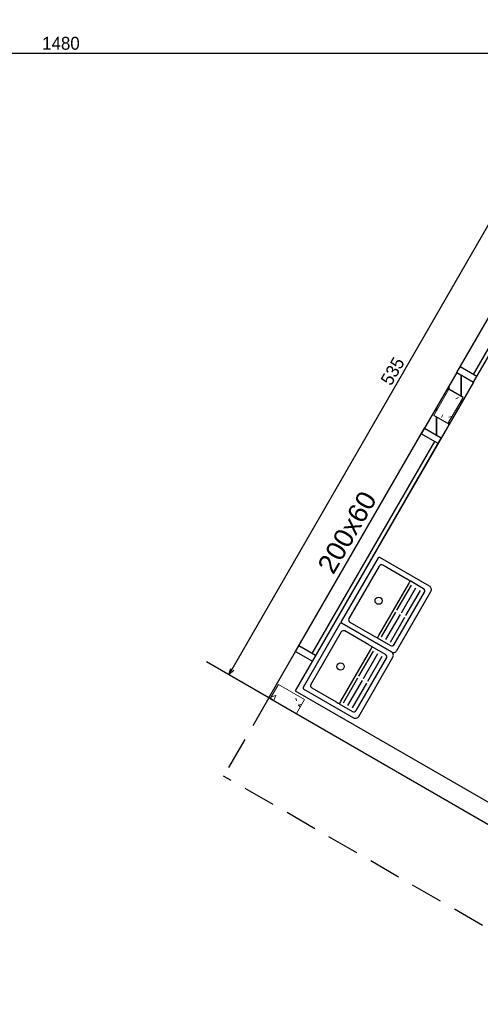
# Model space of a CAD drawing. Header units: millimetres. Extents: x -109 to 627, y -178 to 173.
# Tile 65 of 178: x 1.51 to 5.08, y 35.61 to 43.25. Entities that reach past the tile are written whole.
import ezdxf

# ---------------------------------------------------------------- set-up
doc = ezdxf.new("R2010")
doc.units = ezdxf.units.MM
doc.linetypes.add('HIDDEN', pattern=[0.375, 0.25, -0.125])
for name, color, linetype in [('A-JANEL', 3, 'Continuous'), ('A-JANELA', 3, 'Continuous'), ('A-PAREDE', 5, 'Continuous'), ('A-PROJCOBERTURA', 7, 'HIDDEN'), ('EQUIP', 1, 'Continuous')]:
    doc.layers.add(name, color=color, linetype=linetype)
for name, color, linetype, lineweight in [('ARQ - PAREDES_HACHURA', 9, 'Continuous', 35), ('ARQ - PILAR', 4, 'Continuous', 15), ('ARQ -SIMBOLO_PORTA', 2, 'Continuous', 9)]:
    doc.layers.add(name, color=color, linetype=linetype, lineweight=lineweight)
doc.styles.add('Arial_2', font='arial.ttf', dxfattribs={"height": 0.15})
doc.styles.add('GULIM', font='Gulim.ttf')
doc.dimstyles.new('GULIM-100', dxfattribs={"dimtxt": 0.1, "dimasz": 0.05, "dimexe": 0.2, "dimexo": 0, "dimgap": 0.025, "dimtad": 1, "dimdec": 0, "dimlfac": 100, "dimzin": 12, "dimdsep": 46, "dimtxsty": 'GULIM', "dimblk": 'OPEN30', "dimcen": 0, "dimclrd": 152, "dimclre": 152, "dimclrt": 152, "dimaunit": 1, "dimadec": 0, "dimazin": 0, "dimtfac": 1.875, "dimtdec": 0, "dimtmove": 2, "dimatfit": 3, "dimldrblk": 'OPEN30', "dimfxl": 0, "dimtolj": 1, "dimtzin": 12, "dimlwd": -1, "dimarcsym": 0})

# ---------------------------------------------------------------- blocks, each defined once
blk = doc.blocks.new('_Open30')
at = {"color": 0, "linetype": 'ByBlock', "lineweight": -2}
for p, q in [((-1, 0.27), (0, 0)), ((0, 0), (-1, -0.27)), ((0, 0), (-1, 0))]:
    blk.add_line(p, q, dxfattribs=at)
blk = doc.blocks.new('*D733')
at = {"color": 152, "lineweight": -2, "transparency": 16777216}
for p, q in [((9.2267, 43.9286), (9.2267, 42.7915)), ((-5.5695, 43.6087), (-5.5695, 42.7915))]:
    blk.add_line(p, q, dxfattribs=at)
at = {"color": 152, "transparency": 16777216}
blk.add_line((-5.5195, 42.9915), (9.1767, 42.9915), dxfattribs=at)
at = {"layer": 'Defpoints', "color": 0, "transparency": 16777216}
for p in [(9.2267, 43.9286), (-5.5695, 43.6087), (9.2267, 42.9915)]:
    blk.add_point(p, dxfattribs=at)
at = {"color": 152, "transparency": 16777216, "xscale": 0.05, "yscale": 0.05, "zscale": 0.05, "rotation": 180}
blk.add_blockref('_Open30', (-5.5695, 42.9915), dxfattribs=at)
at = {"color": 152, "transparency": 16777216, "xscale": 0.05, "yscale": 0.05, "zscale": 0.05}
blk.add_blockref('_Open30', (9.2267, 42.9915), dxfattribs=at)
at = {"color": 152, "transparency": 16777216, "insert": (1.8286, 43.0679), "char_height": 0.1, "attachment_point": 5, "style": 'GULIM'}
blk.add_mtext('\\A1;1480', dxfattribs=at)
blk = doc.blocks.new('*D828')
at = {"color": 152, "lineweight": -2, "transparency": 16777216}
for p, q in [((12.015, 43.6049), (11.0454, 44.1647)), ((4.14, 29.965), (3.1704, 30.5248))]:
    blk.add_line(p, q, dxfattribs=at)
at = {"color": 152, "transparency": 16777216}
blk.add_line((3.3686, 30.4681), (11.1936, 44.0214), dxfattribs=at)
at = {"layer": 'Defpoints', "color": 0, "transparency": 16777216}
for p in [(11.2186, 44.0647), (12.015, 43.6049), (4.14, 29.965)]:
    blk.add_point(p, dxfattribs=at)
at = {"color": 152, "transparency": 16777216, "xscale": 0.05, "yscale": 0.05, "zscale": 0.05}
for p, rotation in [((11.2186, 44.0647), 60.0000000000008), ((3.3436, 30.4248), 240.0000000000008)]:
    blk.add_blockref('_Open30', p, dxfattribs=dict(at, rotation=rotation))
at = {"color": 152, "transparency": 16777216, "insert": (7.215, 37.2829), "char_height": 0.1, "attachment_point": 5, "rotation": 60, "style": 'GULIM'}
blk.add_mtext('\\A1;1575', dxfattribs=at)
blk = doc.blocks.new('SAT13S_2')
at = {"linetype": 'ByBlock'}
blk.add_lwpolyline([(-26.5, -48.5), (26.5, -48.5, 0.414214), (29.5, -45.5), (29.5, -1, 0.414214), (28.5, 0), (-28.5, 0, 0.414214), (-29.5, -1), (-29.5, -45.5, 0.414214)], format="xyb", close=True, dxfattribs=at)
for points in [[(25.5, -27.69), (25.5, -6, 0.414214), (23.5, -4), (-23.5, -4, 0.414214), (-25.5, -6), (-25.5, -27.69)], [(-25.5, -27.84), (-25.5, -29.65, 0.414214), (-24.5, -30.65), (-23.25, -30.65), (23.1, -30.65), (24.5, -30.65, 0.414214), (25.5, -29.65), (25.5, -27.84)], [(-25.5, -30.5), (-25.5, -42.5, 0.414214), (-23.5, -44.5)], [(-23.5, -44.5), (23.5, -44.5, 0.414214), (25.5, -42.5), (25.5, -30.5, 0.414214)], [(-23.25, -33.03), (-0.9, -33.03, 0.414214)], [(-23.25, -37.03), (-0.9, -37.03, 0.414214)], [(0.75, -33.03), (23.1, -33.03, 0.414214)], [(0.75, -37.03), (23.1, -37.03, 0.414214)], [(-23.25, -41.03), (-0.9, -41.03, 0.414214)], [(0.75, -41.03), (23.1, -41.03, 0.414214)]]:
    blk.add_lwpolyline(points, format="xyb")
blk.add_circle((0, -17), 2.8)
blk = doc.blocks.new('*D1001')
at = {"color": 152, "lineweight": -2, "transparency": 16777216}
for p, q in [((6.1125, 42.626), (5.6297, 42.9041)), ((3.4413, 37.9894), (2.9585, 38.2676))]:
    blk.add_line(p, q, dxfattribs=at)
at = {"color": 152, "transparency": 16777216}
blk.add_line((3.1568, 38.211), (5.778, 42.761), dxfattribs=at)
at = {"layer": 'Defpoints', "color": 0, "transparency": 16777216}
for p in [(5.803, 42.8043), (6.1125, 42.626), (3.4413, 37.9894)]:
    blk.add_point(p, dxfattribs=at)
at = {"color": 152, "transparency": 16777216, "xscale": 0.05, "yscale": 0.05, "zscale": 0.05}
for p, rotation in [((5.803, 42.8043), 60.0535376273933), ((3.1318, 38.1677), 240.0535376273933)]:
    blk.add_blockref('_Open30', p, dxfattribs=dict(at, rotation=rotation))
at = {"color": 152, "transparency": 16777216, "insert": (4.4013, 40.5241), "char_height": 0.1, "attachment_point": 5, "rotation": 60.05354, "style": 'GULIM'}
blk.add_mtext('\\A1;535', dxfattribs=at)

msp = doc.modelspace()

# ---------------------------------------------------------------- hatches: boundary and pattern name
at = {"layer": 'ARQ - PAREDES_HACHURA'}
h = msp.add_hatch(dxfattribs=at)
h.set_pattern_fill('ANSI31', color=256, scale=0.03, angle=45, style=0)
h.set_pattern_definition([(90, (-0.02, 0), (-0.09525, 0), [])])
h.paths.add_polyline_path([(4.83777, 40.10819), (4.70787, 40.18319), (4.64881, 40.08089), (4.77871, 40.00589)])
h.paths.add_polyline_path([(5.02871, 40.4389), (4.89881, 40.5139), (4.70787, 40.18319), (4.83777, 40.10819)])
h.paths.add_polyline_path([(4.9474, 40.3208), (4.83069, 40.11805), (4.72152, 40.1809), (4.83823, 40.38365)], flags=16)
at = {"layer": 'ARQ - PILAR'}
h = msp.add_hatch(dxfattribs=at)
h.set_pattern_fill('FP_1', color=256, scale=0.899767, angle=59.926805, style=0, pattern_type=2)
h.set_pattern_definition([(109.927, (10.81307, 30.4476), (0.28321, 0.404147), [0.051287, -0.565953]), (54.927, (10.81307, 30.4476), (-0.493988, 0.17643), [0.04139, -0.452583]), (160.378, (10.83692, 30.48163), (-0.210523, 0.580378), [0.044089, -0.480476]), (106.111, (10.6947, 30.51615), (0.464776, 0.576296), [0.07738, -0.84848]), (156.563, (10.73316, 30.5646), (-0.25693, 0.889057), [0.065683, -0.720713]), (51.111, (10.6947, 30.51615), (-0.257106, 0.889404), [0.062084, -0.678424]), (80.927, (10.75857, 30.5582), (0.443636, 0.216172), [0.051287, -0.565953]), (25.927, (10.75857, 30.5582), (-0.346517, 0.393798), [0.04139, -0.452583]), (131.378, (10.79517, 30.5765), (0.097245, 0.609674), [0.044089, -0.480476]), (97.4268, (10.81307, 30.44761), (-0.193716, 0.121744), [0.022494, -0.42469, 0.022494, -0.436387, -0.454382]), (97.4268, (10.81307, 30.44761), (-0.193716, 0.121744), [-0.906065, 0.022494, -0.431888]), (67.4268, (10.81307, 30.4476), (-0.143785, 0.2916843), [0.022494, -0.239338, 0.022494, -0.413893, -0.172755]), (67.4268, (10.81307, 30.4476), (-0.143785, 0.2916843), [-0.698219, 0.022494, -0.150261]), (27.4268, (10.73642, 30.31524), (0.1965718, 0.3088062), [0.022494, -0.1484615, 0.022494, -0.511967, -0.709916]), (27.4268, (10.73642, 30.31524), (0.1965718, 0.3088062), [-0.706317, 0.022494, -0.687422]), (17.4268, (10.70215, 30.25607), (0.141006, 0.379988), [0.022494, -0.200648, 0.022494, -0.332914, -0.50387]), (17.4268, (10.70215, 30.25607), (0.141006, 0.379988), [-0.57765, 0.022494, -0.481375])])
h.paths.add_polyline_path([(4.83823, 40.38365), (4.9474, 40.3208), (4.83069, 40.11805), (4.72152, 40.1809)], flags=0)
h = msp.add_hatch(dxfattribs=at)
h.set_pattern_fill('FP_1', color=256, scale=0.899767, angle=-30.073195, style=0, pattern_type=2)
h.set_pattern_definition([(19.927, (-5.0317, 34.05743), (0.404147, -0.28321), [0.051287, -0.565953]), (324.927, (-5.0317, 34.05743), (0.17643, 0.493988), [0.04139, -0.452583]), (70.378, (-4.9977, 34.0336), (0.580378, 0.210523), [0.044089, -0.480476]), (16.111, (-4.9632, 34.1758), (0.576296, -0.464776), [0.07738, -0.84848]), (66.563, (-4.91475, 34.13734), (0.889057, 0.25693), [0.065683, -0.720713]), (321.111, (-4.9632, 34.1758), (0.889404, 0.257106), [0.062084, -0.678424]), (350.927, (-4.92114, 34.11193), (0.216172, -0.443636), [0.051287, -0.565953]), (295.927, (-4.92114, 34.11193), (0.393798, 0.346517), [0.04139, -0.452583]), (41.378, (-4.90282, 34.07533), (0.609674, -0.097245), [0.044089, -0.480476]), (7.4268, (-5.03172, 34.05743), (0.121744, 0.193716), [0.022494, -0.42469, 0.022494, -0.436387, -0.454382]), (7.4268, (-5.03172, 34.05743), (0.121744, 0.193716), [-0.906065, 0.022494, -0.431888]), (337.4268, (-5.03172, 34.05743), (0.2916843, 0.143785), [0.022494, -0.239338, 0.022494, -0.413893, -0.172755]), (337.4268, (-5.03172, 34.05743), (0.2916843, 0.143785), [-0.698219, 0.022494, -0.150261]), (297.4268, (-5.16409, 34.13408), (0.3088062, -0.196572), [0.022494, -0.148462, 0.022494, -0.511967, -0.709916]), (297.4268, (-5.16409, 34.13408), (0.3088062, -0.196572), [-0.706317, 0.022494, -0.687422]), (287.4268, (-5.22327, 34.16835), (0.379988, -0.141006), [0.022494, -0.200648, 0.022494, -0.332914, -0.50387]), (287.4268, (-5.22327, 34.16835), (0.379988, -0.141006), [-0.57765, 0.022494, -0.481375])])
h.paths.add_polyline_path([(3.65448, 37.8675), (3.7176, 37.97651), (3.51516, 38.09374), (3.45203, 37.98473)], flags=0)

# ---------------------------------------------------------------- linework, layer by layer
at = {"layer": 'A-JANEL', "color": 252}
for p, q in [((4.89969, 40.51339), (5.02959, 40.43839)), ((3.64881, 38.34884), (3.77871, 38.27384)), ((3.64881, 38.34884), (3.77871, 38.27384))]:
    msp.add_line(p, q, dxfattribs=at)
at = {"layer": 'A-JANELA', "color": 2}
for p, q in [((4.89969, 40.51339), (5.87381, 42.20265)), ((5.02773, 40.4972), (5.97773, 42.14265)), ((5.02959, 40.43839), (6.02871, 42.17095)), ((5.05459, 40.48169), (4.92469, 40.55669)), ((5.05459, 40.48169), (4.92469, 40.55669)), ((3.64881, 38.34884), (4.64881, 40.08089)), ((3.77773, 38.33214), (4.72773, 39.97758)), ((3.77871, 38.27384), (4.77871, 40.00589)), ((4.75371, 39.96258), (4.62381, 40.03758)), ((3.64881, 38.34884), (3.67381, 38.39214)), ((3.80371, 38.31714), (3.67381, 38.39214)), ((3.80371, 38.31714), (3.67381, 38.39214))]:
    msp.add_line(p, q, dxfattribs=at)
at = {"layer": 'A-PAREDE', "color": 4}
for p, q in [((4.89881, 40.5139), (4.62381, 40.03758)), ((4.89969, 40.51339), (5.02959, 40.43839)), ((4.89969, 40.51339), (5.02959, 40.43839)), ((5.02871, 40.4389), (3.64621, 38.04434)), ((4.9474, 40.3208), (4.83823, 40.38365)), ((4.83069, 40.11805), (4.72152, 40.1809)), ((4.64881, 40.08089), (4.77871, 40.00589)), ((3.44131, 37.98943), (3.64881, 38.34884)), ((3.64881, 38.34884), (3.77871, 38.27384)), ((3.64881, 38.34884), (3.77871, 38.27384)), ((3.44131, 37.98943), (7.44002, 35.68077)), ((3.45631, 37.98077), (7.44002, 35.68077)), ((3.64621, 38.04434), (5.58812, 36.92318))]:
    msp.add_line(p, q, dxfattribs=at)
at = {"layer": 'A-PROJCOBERTURA', "color": 252}
for p in [(3.44131, 37.98943), (6.07182, 35.66098)]:
    msp.add_line(p, (3.09068, 37.38214), dxfattribs=at)
at = {"layer": 'ARQ - PILAR'}
for p, q in [((4.72152, 40.1809), (4.83823, 40.38365)), ((4.9474, 40.3208), (4.83069, 40.11805)), ((3.51516, 38.09374), (3.45203, 37.98473)), ((3.45203, 37.98473), (3.51516, 38.09374)), ((3.7176, 37.97651), (3.51516, 38.09374)), ((3.45203, 37.98473), (3.65448, 37.8675)), ((3.65448, 37.8675), (3.7176, 37.97651)), ((3.7176, 37.97651), (3.65448, 37.8675))]:
    msp.add_line(p, q, dxfattribs=at)

# ---------------------------------------------------------------- block references
at = {"layer": 'EQUIP', "color": 1, "extrusion": (1.06058e-16, -6.12323e-17, -1), "xscale": -0.009999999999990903, "yscale": 0.009999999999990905, "zscale": 0.009999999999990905, "rotation": 299.9999999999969}
for p in [(-4.14539, 38.82783), (-3.85039, 38.31688)]:
    msp.add_blockref('SAT13S_2', p, dxfattribs=at)

# ---------------------------------------------------------------- texts
at = {"layer": 'ARQ -SIMBOLO_PORTA', "insert": (3.98292, 39.31149), "char_height": 0.149961, "width": 0.8224899, "attachment_point": 2, "rotation": 60, "line_spacing_factor": 0.941778, "style": 'Arial_2'}
msp.add_mtext('200x60', dxfattribs=at)

# ---------------------------------------------------------------- dimensions: what is measured, and where the dimension line sits
dim = msp.add_linear_dim(base=(11.21864, 44.0647), p1=(4.14002, 29.96501), p2=(12.01502, 43.60491), angle=60, dimstyle='GULIM-100')
dim.commit()
dim.dimension.update_dxf_attribs({"geometry": '*D828', "text_midpoint": (7.21497, 37.28295)})
dim = msp.add_linear_dim(base=(9.22671, 42.99154), p1=(-5.56946, 43.60872), p2=(9.22671, 43.92863), dimstyle='GULIM-100')
dim.commit()
dim.dimension.update_dxf_attribs({"geometry": '*D733', "text_midpoint": (1.82862, 43.06794)})
dim = msp.add_aligned_dim(p1=(3.44131, 37.98943), p2=(6.11247, 42.62602), distance=0.35714, dimstyle='GULIM-100')
dim.commit()
dim.dimension.update_dxf_attribs({"geometry": '*D1001', "text_midpoint": (4.40134, 40.52408)})

doc.saveas('drawing.dxf')
